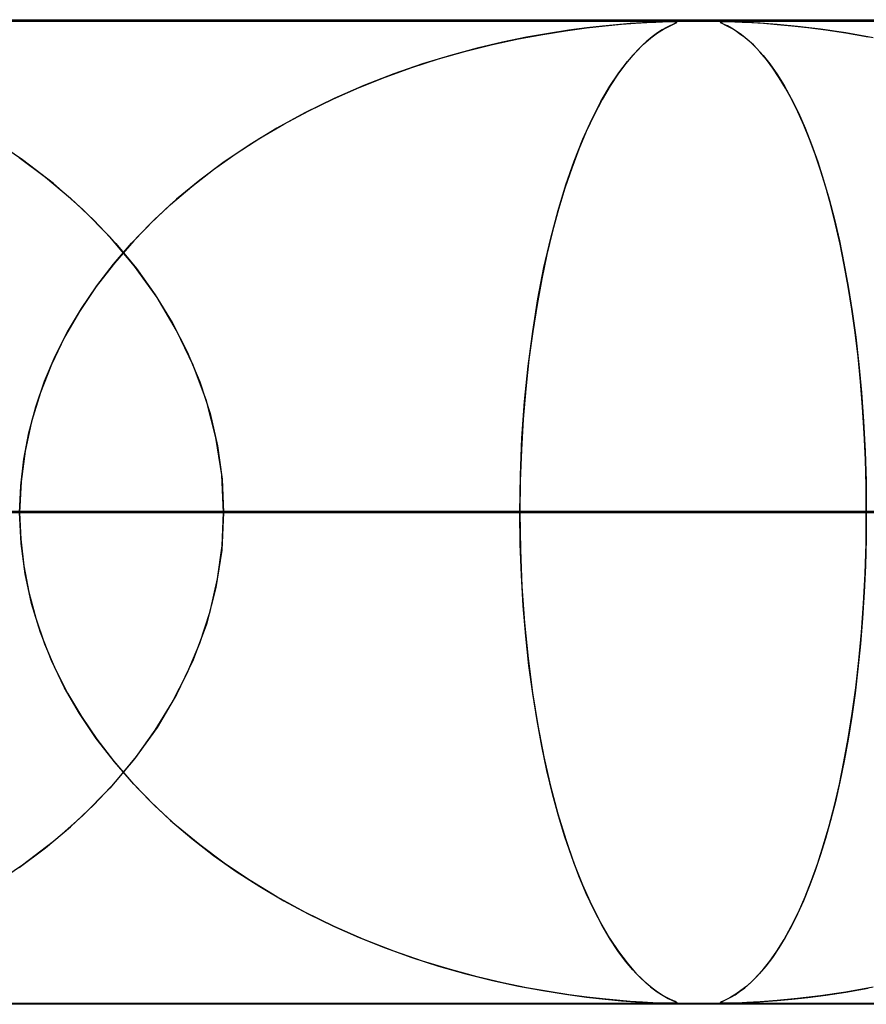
# Model space of a CAD drawing. Header units: millimetres. Extents: x -550 to 550, y -599 to 599.
# Tile 28 of 47: x 51 to 60, y 589 to 599. Entities that reach past the tile are written whole.
import ezdxf

# ---------------------------------------------------------------- set-up
doc = ezdxf.new("R2010")
doc.units = ezdxf.units.MM
doc.layers.add('HIDDEN', color=7, linetype='Continuous')
doc.layers.add('THICK', color=7, linetype='Continuous')

msp = doc.modelspace()

# ---------------------------------------------------------------- linework, layer by layer
at = {"layer": 'HIDDEN'}
for p, q in [((229.578, 598.99), (0, 598.99)), ((451, 598.99), (0, 598.99)), ((229.578, 598.99), (0, 598.99)), ((220.245, 598.98), (0, 598.98)), ((56.678, 598.888), (56.89, 598.916)), ((56.894, 598.917), (56.71, 598.893)), ((56.89, 598.916), (57.08, 598.938)), ((57.054, 598.935), (56.894, 598.917)), ((57.197, 598.949), (57.054, 598.935)), ((57.08, 598.938), (57.248, 598.953)), ((57.334, 598.96), (57.197, 598.949)), ((57.248, 598.953), (57.39, 598.964)), ((57.459, 598.968), (57.334, 598.96)), ((57.39, 598.964), (57.504, 598.971)), ((57.565, 598.974), (57.459, 598.968)), ((57.504, 598.971), (57.595, 598.976)), ((57.65, 598.978), (57.565, 598.974)), ((57.595, 598.976), (57.665, 598.978)), ((57.614, 598.865), (57.675, 598.903)), ((57.712, 598.979), (57.65, 598.978)), ((57.704, 598.92), (57.662, 598.896)), ((57.665, 598.978), (57.718, 598.98)), ((57.675, 598.903), (57.727, 598.932)), ((57.739, 598.938), (57.704, 598.92)), ((57.758, 598.98), (57.712, 598.979)), ((57.718, 598.98), (57.758, 598.98)), ((57.727, 598.932), (57.768, 598.952)), ((57.769, 598.952), (57.739, 598.938)), ((57.758, 598.98), (57.787, 598.98)), ((57.791, 598.979), (57.758, 598.98)), ((57.768, 598.952), (57.797, 598.965)), ((57.792, 598.963), (57.769, 598.952)), ((57.787, 598.98), (57.804, 598.978)), ((57.808, 598.977), (57.791, 598.979)), ((57.807, 598.97), (57.792, 598.963)), ((57.797, 598.965), (57.81, 598.973)), ((57.804, 598.978), (57.811, 598.975)), ((57.811, 598.975), (57.807, 598.97)), ((57.81, 598.973), (57.808, 598.977)), ((58.249, 598.975), (58.255, 598.978)), ((58.253, 598.971), (58.249, 598.975)), ((58.255, 598.978), (58.25, 598.974)), ((58.25, 598.974), (58.257, 598.968)), ((58.267, 598.963), (58.253, 598.971)), ((58.271, 598.979), (58.255, 598.978)), ((58.255, 598.978), (58.272, 598.979)), ((58.257, 598.968), (58.273, 598.96)), ((58.291, 598.952), (58.267, 598.963)), ((58.302, 598.98), (58.271, 598.979)), ((58.272, 598.979), (58.298, 598.98)), ((58.273, 598.96), (58.297, 598.949)), ((58.323, 598.936), (58.291, 598.952)), ((58.297, 598.949), (58.325, 598.935)), ((58.352, 598.979), (58.302, 598.98)), ((58.302, 598.98), (58.343, 598.98)), ((58.364, 598.914), (58.323, 598.936)), ((58.325, 598.935), (58.36, 598.917)), ((58.343, 598.98), (58.398, 598.978)), ((58.422, 598.977), (58.352, 598.979)), ((58.36, 598.917), (58.401, 598.893)), ((58.412, 598.885), (58.364, 598.914)), ((58.398, 598.978), (58.473, 598.975)), ((58.521, 598.973), (58.422, 598.977)), ((58.473, 598.975), (58.571, 598.97)), ((58.657, 598.965), (58.521, 598.973)), ((58.571, 598.97), (58.691, 598.963)), ((58.831, 598.952), (58.657, 598.965)), ((58.691, 598.963), (58.829, 598.952)), ((58.829, 598.952), (58.98, 598.938)), ((59.038, 598.932), (58.831, 598.952)), ((58.98, 598.938), (59.142, 598.92)), ((59.271, 598.903), (59.038, 598.932)), ((59.142, 598.92), (59.325, 598.896)), ((59.527, 598.865), (59.271, 598.903)), ((55.937, 598.748), (56.199, 598.805)), ((56.28, 598.821), (56.038, 598.771)), ((56.199, 598.805), (56.447, 598.851)), ((56.505, 598.861), (56.28, 598.821)), ((56.447, 598.851), (56.678, 598.888)), ((56.71, 598.893), (56.505, 598.861)), ((57.472, 598.75), (57.546, 598.815)), ((57.558, 598.825), (57.498, 598.774)), ((57.546, 598.815), (57.614, 598.865)), ((57.613, 598.865), (57.558, 598.825)), ((57.662, 598.896), (57.613, 598.865)), ((58.401, 598.893), (58.448, 598.861)), ((58.466, 598.847), (58.412, 598.885)), ((58.448, 598.861), (58.501, 598.821)), ((58.525, 598.8), (58.466, 598.847)), ((58.501, 598.821), (58.558, 598.771)), ((58.588, 598.743), (58.525, 598.8)), ((59.325, 598.896), (59.529, 598.865)), ((59.805, 598.815), (59.527, 598.865)), ((59.529, 598.865), (59.754, 598.825)), ((55.78, 598.71), (55.508, 598.637)), ((55.664, 598.68), (55.937, 598.748)), ((56.038, 598.771), (55.78, 598.71)), ((57.432, 598.713), (57.362, 598.639)), ((57.392, 598.671), (57.472, 598.75)), ((57.498, 598.774), (57.432, 598.713)), ((58.558, 598.771), (58.62, 598.71)), ((58.654, 598.674), (58.588, 598.743)), ((58.62, 598.71), (58.686, 598.637)), ((55.115, 598.514), (55.388, 598.601)), ((55.508, 598.637), (55.224, 598.55)), ((55.388, 598.601), (55.664, 598.68)), ((57.362, 598.639), (57.288, 598.551)), ((57.308, 598.575), (57.392, 598.671)), ((58.72, 598.595), (58.654, 598.674)), ((58.686, 598.637), (58.755, 598.55)), ((54.845, 598.417), (55.115, 598.514)), ((55.224, 598.55), (54.931, 598.449)), ((57.288, 598.551), (57.211, 598.447)), ((57.22, 598.459), (57.308, 598.575)), ((58.786, 598.507), (58.72, 598.595)), ((58.755, 598.55), (58.826, 598.449)), ((58.851, 598.41), (58.786, 598.507)), ((54.579, 598.311), (54.845, 598.417)), ((54.931, 598.449), (54.629, 598.331)), ((57.13, 598.324), (57.22, 598.459)), ((57.211, 598.447), (57.132, 598.327)), ((58.826, 598.449), (58.9, 598.331)), ((58.916, 598.303), (58.851, 598.41)), ((54.319, 598.195), (54.579, 598.311)), ((54.629, 598.331), (54.325, 598.198)), ((57.038, 598.167), (57.13, 598.324)), ((57.132, 598.327), (57.05, 598.189)), ((58.9, 598.331), (58.973, 598.198)), ((58.979, 598.188), (58.916, 598.303)), ((54.325, 598.198), (54.029, 598.053)), ((54.063, 598.071), (54.319, 598.195)), ((56.946, 597.986), (57.038, 598.167)), ((57.05, 598.189), (56.969, 598.033)), ((58.973, 598.198), (59.045, 598.053)), ((59.04, 598.063), (58.979, 598.188)), ((54.029, 598.053), (53.744, 597.898)), ((53.813, 597.937), (54.063, 598.071)), ((56.969, 598.033), (56.889, 597.864)), ((59.1, 597.929), (59.04, 598.063)), ((59.045, 598.053), (59.114, 597.898)), ((53.744, 597.898), (53.471, 597.732)), ((53.569, 597.794), (53.813, 597.937)), ((56.855, 597.784), (56.946, 597.986)), ((59.159, 597.786), (59.1, 597.929)), ((59.114, 597.898), (59.179, 597.732)), ((56.889, 597.864), (56.813, 597.684)), ((51.158, 597.576), (50.828, 597.797)), ((53.471, 597.732), (53.209, 597.556)), ((53.331, 597.64), (53.569, 597.794)), ((56.767, 597.562), (56.855, 597.784)), ((59.216, 597.632), (59.159, 597.786)), ((59.179, 597.732), (59.242, 597.556)), ((51.124, 597.599), (51.392, 597.399)), ((53.1, 597.477), (53.331, 597.64)), ((56.813, 597.684), (56.741, 597.491)), ((59.271, 597.469), (59.216, 597.632)), ((51.472, 597.335), (51.158, 597.576)), ((53.209, 597.556), (52.959, 597.37)), ((56.682, 597.321), (56.767, 597.562)), ((59.242, 597.556), (59.302, 597.37)), ((51.392, 597.399), (51.644, 597.187)), ((52.877, 597.304), (53.1, 597.477)), ((56.741, 597.491), (56.672, 597.288)), ((59.324, 597.296), (59.271, 597.469)), ((51.768, 597.073), (51.472, 597.335)), ((52.663, 597.121), (52.877, 597.304)), ((52.959, 597.37), (52.722, 597.174)), ((56.603, 597.059), (56.682, 597.321)), ((59.302, 597.37), (59.359, 597.174)), ((56.672, 597.288), (56.607, 597.074)), ((59.375, 597.113), (59.324, 597.296)), ((51.644, 597.187), (51.883, 596.963)), ((52.458, 596.929), (52.663, 597.121)), ((52.722, 597.174), (52.498, 596.969)), ((59.359, 597.174), (59.412, 596.969)), ((59.424, 596.921), (59.375, 597.113)), ((52.044, 596.793), (51.768, 597.073)), ((56.528, 596.779), (56.603, 597.059)), ((56.607, 597.074), (56.546, 596.849)), ((51.883, 596.963), (52.106, 596.724)), ((52.264, 596.727), (52.458, 596.929)), ((52.498, 596.969), (52.288, 596.753)), ((59.412, 596.969), (59.462, 596.753)), ((59.469, 596.719), (59.424, 596.921)), ((56.546, 596.849), (56.489, 596.614)), ((52.297, 596.493), (52.044, 596.793)), ((52.082, 596.515), (52.264, 596.727)), ((52.288, 596.753), (52.091, 596.526)), ((52.106, 596.724), (52.315, 596.471)), ((56.459, 596.48), (56.528, 596.779)), ((59.462, 596.753), (59.509, 596.526)), ((59.512, 596.508), (59.469, 596.719)), ((56.489, 596.614), (56.436, 596.366)), ((52.091, 596.526), (51.907, 596.287)), ((51.912, 596.294), (52.082, 596.515)), ((59.509, 596.526), (59.553, 596.287)), ((59.552, 596.288), (59.512, 596.508)), ((52.525, 596.175), (52.297, 596.493)), ((52.315, 596.471), (52.507, 596.203)), ((56.398, 596.163), (56.459, 596.48)), ((56.436, 596.366), (56.388, 596.105)), ((51.907, 596.287), (51.738, 596.035)), ((51.756, 596.064), (51.912, 596.294)), ((52.507, 596.203), (52.68, 595.921)), ((59.589, 596.058), (59.552, 596.288)), ((59.553, 596.287), (59.593, 596.035)), ((52.724, 595.84), (52.525, 596.175)), ((56.344, 595.829), (56.398, 596.163)), ((56.388, 596.105), (56.344, 595.831)), ((51.738, 596.035), (51.585, 595.771)), ((51.615, 595.826), (51.756, 596.064)), ((59.622, 595.82), (59.589, 596.058)), ((59.593, 596.035), (59.629, 595.771)), ((52.68, 595.921), (52.832, 595.625)), ((51.49, 595.579), (51.615, 595.826)), ((52.893, 595.489), (52.724, 595.84)), ((56.298, 595.479), (56.344, 595.829)), ((56.344, 595.831), (56.305, 595.544)), ((59.652, 595.574), (59.622, 595.82)), ((51.585, 595.771), (51.452, 595.495)), ((59.629, 595.771), (59.66, 595.495)), ((52.832, 595.625), (52.961, 595.317)), ((51.381, 595.325), (51.49, 595.579)), ((56.305, 595.544), (56.273, 595.246)), ((59.677, 595.321), (59.652, 595.574)), ((51.452, 595.495), (51.339, 595.209)), ((53.027, 595.125), (52.893, 595.489)), ((56.261, 595.117), (56.298, 595.479)), ((59.66, 595.495), (59.687, 595.209)), ((51.291, 595.064), (51.381, 595.325)), ((52.961, 595.317), (53.064, 594.997)), ((59.698, 595.061), (59.677, 595.321)), ((51.339, 595.209), (51.249, 594.914)), ((56.273, 595.246), (56.247, 594.94)), ((59.687, 595.209), (59.708, 594.914)), ((53.124, 594.752), (53.027, 595.125)), ((56.235, 594.747), (56.261, 595.117)), ((51.221, 594.8), (51.291, 595.064)), ((53.064, 594.997), (53.14, 594.666)), ((59.714, 594.797), (59.698, 595.061)), ((51.249, 594.914), (51.183, 594.612)), ((56.247, 594.94), (56.229, 594.628)), ((59.708, 594.914), (59.723, 594.612)), ((51.17, 594.532), (51.221, 594.8)), ((59.726, 594.53), (59.714, 594.797)), ((53.182, 594.373), (53.124, 594.752)), ((56.219, 594.37), (56.235, 594.747)), ((51.183, 594.612), (51.142, 594.304)), ((53.14, 594.666), (53.187, 594.33)), ((56.229, 594.628), (56.217, 594.311)), ((59.723, 594.612), (59.733, 594.304)), ((51.139, 594.262), (51.17, 594.532)), ((59.734, 594.261), (59.726, 594.53)), ((51.142, 594.304), (51.128, 593.99)), ((53.202, 593.99), (53.182, 594.373)), ((53.187, 594.33), (53.202, 593.99)), ((56.214, 593.99), (56.219, 594.37)), ((56.217, 594.311), (56.214, 593.99)), ((59.733, 594.304), (59.736, 593.99)), ((51.128, 593.99), (51.139, 594.262)), ((59.736, 593.99), (59.734, 594.261)), ((56.214, 593.99), (0, 593.99)), ((0, 593.99), (56.214, 593.99)), ((67.828, 593.99), (0, 593.99)), ((0, 593.99), (62.745, 593.99)), ((0, 593.99), (67.828, 593.99)), ((62.745, 593.99), (0, 593.99)), ((79.441, 593.99), (0, 593.99)), ((0, 593.99), (74.358, 593.99)), ((0, 593.99), (79.441, 593.99)), ((74.358, 593.99), (0, 593.99)), ((91.052, 593.99), (0, 593.99)), ((0, 593.99), (85.969, 593.99)), ((0, 593.99), (91.052, 593.99)), ((85.969, 593.99), (0, 593.99)), ((102.661, 593.99), (0, 593.99)), ((0, 593.99), (97.58, 593.99)), ((0, 593.99), (102.661, 593.99)), ((97.58, 593.99), (0, 593.99)), ((114.271, 593.99), (0, 593.99)), ((0, 593.99), (109.189, 593.99)), ((0, 593.99), (114.271, 593.99)), ((109.189, 593.99), (0, 593.99)), ((125.879, 593.99), (0, 593.99)), ((0, 593.99), (120.798, 593.99)), ((0, 593.99), (125.879, 593.99)), ((120.798, 593.99), (0, 593.99)), ((137.487, 593.99), (0, 593.99)), ((0, 593.99), (132.406, 593.99)), ((0, 593.99), (137.487, 593.99)), ((132.406, 593.99), (0, 593.99)), ((149.095, 593.99), (0, 593.99)), ((0, 593.99), (144.014, 593.99)), ((0, 593.99), (149.095, 593.99)), ((144.014, 593.99), (0, 593.99)), ((160.703, 593.99), (0, 593.99)), ((0, 593.99), (155.622, 593.99)), ((0, 593.99), (160.703, 593.99)), ((155.622, 593.99), (0, 593.99)), ((172.31, 593.99), (0, 593.99)), ((0, 593.99), (167.229, 593.99)), ((0, 593.99), (172.31, 593.99)), ((167.229, 593.99), (0, 593.99)), ((183.918, 593.99), (0, 593.99)), ((0, 593.99), (178.837, 593.99)), ((0, 593.99), (183.918, 593.99)), ((178.837, 593.99), (0, 593.99)), ((195.525, 593.99), (0, 593.99)), ((0, 593.99), (190.444, 593.99)), ((0, 593.99), (195.525, 593.99)), ((190.444, 593.99), (0, 593.99)), ((207.132, 593.99), (0, 593.99)), ((0, 593.99), (202.051, 593.99)), ((0, 593.99), (207.132, 593.99)), ((202.051, 593.99), (0, 593.99)), ((218.739, 593.99), (0, 593.99)), ((0, 593.99), (213.658, 593.99)), ((0, 593.99), (218.739, 593.99)), ((213.658, 593.99), (0, 593.99)), ((36.482, 593.99), (63.213, 593.99)), ((63.213, 593.99), (36.482, 593.99)), ((73.219, 593.99), (41.575, 593.99)), ((41.575, 593.99), (73.219, 593.99)), ((48.114, 593.99), (86.065, 593.99)), ((86.065, 593.99), (48.114, 593.99)), ((63.213, 593.99), (50.342, 593.99)), ((50.342, 593.99), (63.213, 593.99)), ((51.128, 593.99), (51.139, 593.718)), ((51.142, 593.676), (51.128, 593.99)), ((53.202, 593.99), (53.182, 593.607)), ((53.187, 593.65), (53.202, 593.99)), ((96.06, 593.99), (53.202, 593.99)), ((53.202, 593.99), (96.06, 593.99)), ((53.202, 593.99), (59.736, 593.99)), ((59.736, 593.99), (53.202, 593.99)), ((56.217, 593.669), (56.214, 593.99)), ((56.214, 593.99), (56.219, 593.611)), ((62.745, 593.99), (56.214, 593.99)), ((56.214, 593.99), (62.745, 593.99)), ((59.733, 593.676), (59.736, 593.99)), ((59.736, 593.99), (59.733, 593.718)), ((59.736, 593.99), (108.895, 593.99)), ((51.139, 593.718), (51.17, 593.448)), ((59.733, 593.718), (59.726, 593.448)), ((51.183, 593.368), (51.142, 593.676)), ((53.182, 593.607), (53.124, 593.228)), ((53.14, 593.314), (53.187, 593.65)), ((56.229, 593.352), (56.217, 593.669)), ((56.219, 593.611), (56.235, 593.236)), ((59.723, 593.368), (59.733, 593.676)), ((51.17, 593.448), (51.221, 593.18)), ((59.726, 593.448), (59.714, 593.18)), ((51.249, 593.066), (51.183, 593.368)), ((53.064, 592.983), (53.14, 593.314)), ((56.247, 593.04), (56.229, 593.352)), ((59.708, 593.066), (59.723, 593.368)), ((53.124, 593.228), (53.027, 592.855)), ((56.235, 593.236), (56.261, 592.867)), ((51.221, 593.18), (51.291, 592.916)), ((59.714, 593.18), (59.698, 592.916)), ((51.339, 592.771), (51.249, 593.066)), ((56.273, 592.734), (56.247, 593.04)), ((59.687, 592.771), (59.708, 593.066)), ((51.291, 592.916), (51.381, 592.655)), ((52.961, 592.663), (53.064, 592.983)), ((59.698, 592.916), (59.677, 592.655)), ((53.027, 592.855), (52.893, 592.491)), ((56.261, 592.867), (56.297, 592.505)), ((51.452, 592.485), (51.339, 592.771)), ((56.305, 592.436), (56.273, 592.734)), ((59.66, 592.485), (59.687, 592.771)), ((51.381, 592.655), (51.49, 592.401)), ((52.832, 592.355), (52.961, 592.663)), ((59.677, 592.655), (59.651, 592.401)), ((56.297, 592.505), (56.343, 592.157)), ((51.585, 592.209), (51.452, 592.485)), ((51.49, 592.401), (51.615, 592.154)), ((52.893, 592.491), (52.724, 592.14)), ((56.344, 592.149), (56.305, 592.436)), ((59.651, 592.401), (59.622, 592.154)), ((59.629, 592.209), (59.66, 592.485)), ((52.68, 592.059), (52.832, 592.355)), ((51.738, 591.945), (51.585, 592.209)), ((59.593, 591.945), (59.629, 592.209)), ((51.615, 592.154), (51.756, 591.916)), ((52.724, 592.14), (52.525, 591.805)), ((56.343, 592.157), (56.397, 591.824)), ((56.388, 591.875), (56.344, 592.149)), ((59.622, 592.154), (59.588, 591.916)), ((52.507, 591.777), (52.68, 592.059)), ((51.907, 591.693), (51.738, 591.945)), ((51.756, 591.916), (51.912, 591.686)), ((59.588, 591.916), (59.551, 591.686)), ((59.553, 591.693), (59.593, 591.945)), ((52.525, 591.805), (52.297, 591.487)), ((56.436, 591.614), (56.388, 591.875)), ((56.397, 591.824), (56.458, 591.507)), ((52.091, 591.454), (51.907, 591.693)), ((52.315, 591.509), (52.507, 591.777)), ((59.509, 591.454), (59.553, 591.693)), ((51.912, 591.686), (52.082, 591.465)), ((56.489, 591.366), (56.436, 591.614)), ((59.551, 591.686), (59.511, 591.465)), ((52.106, 591.256), (52.315, 591.509)), ((56.458, 591.507), (56.526, 591.209)), ((52.297, 591.487), (52.044, 591.187)), ((52.082, 591.465), (52.264, 591.253)), ((52.288, 591.227), (52.091, 591.454)), ((59.462, 591.227), (59.509, 591.454)), ((59.511, 591.465), (59.468, 591.253)), ((56.546, 591.131), (56.489, 591.366)), ((51.883, 591.017), (52.106, 591.256)), ((52.264, 591.253), (52.458, 591.051)), ((52.498, 591.011), (52.288, 591.227)), ((56.526, 591.209), (56.6, 590.928)), ((59.412, 591.011), (59.462, 591.227)), ((59.468, 591.253), (59.422, 591.051)), ((52.044, 591.187), (51.768, 590.907)), ((56.607, 590.906), (56.546, 591.131)), ((51.644, 590.793), (51.883, 591.017)), ((52.458, 591.051), (52.663, 590.859)), ((52.722, 590.806), (52.498, 591.011)), ((59.359, 590.806), (59.412, 591.011)), ((59.422, 591.051), (59.373, 590.859)), ((51.768, 590.907), (51.472, 590.646)), ((56.6, 590.928), (56.68, 590.667)), ((56.672, 590.692), (56.607, 590.906)), ((51.392, 590.581), (51.644, 590.793)), ((52.663, 590.859), (52.877, 590.676)), ((52.959, 590.61), (52.722, 590.806)), ((59.302, 590.61), (59.359, 590.806)), ((59.373, 590.859), (59.322, 590.676)), ((56.741, 590.489), (56.672, 590.692)), ((51.472, 590.646), (51.158, 590.404)), ((52.877, 590.676), (53.1, 590.503)), ((53.209, 590.424), (52.959, 590.61)), ((56.68, 590.667), (56.763, 590.426)), ((59.242, 590.424), (59.302, 590.61)), ((59.322, 590.676), (59.268, 590.503)), ((51.124, 590.381), (51.392, 590.581)), ((53.1, 590.503), (53.331, 590.34)), ((59.268, 590.503), (59.213, 590.34)), ((51.158, 590.404), (50.828, 590.183)), ((53.471, 590.248), (53.209, 590.424)), ((56.813, 590.296), (56.741, 590.489)), ((56.763, 590.426), (56.851, 590.204)), ((59.179, 590.248), (59.242, 590.424)), ((53.331, 590.34), (53.569, 590.186)), ((56.889, 590.116), (56.813, 590.296)), ((59.213, 590.34), (59.156, 590.186)), ((53.744, 590.082), (53.471, 590.248)), ((56.851, 590.204), (56.942, 590.002)), ((59.114, 590.082), (59.179, 590.248)), ((53.569, 590.186), (53.813, 590.043)), ((56.969, 589.947), (56.889, 590.116)), ((59.156, 590.186), (59.097, 590.043)), ((54.029, 589.927), (53.744, 590.082)), ((53.813, 590.043), (54.063, 589.909)), ((56.942, 590.002), (57.034, 589.821)), ((59.097, 590.043), (59.037, 589.909)), ((59.045, 589.927), (59.114, 590.082)), ((54.325, 589.782), (54.029, 589.927)), ((54.063, 589.909), (54.319, 589.785)), ((57.05, 589.791), (56.969, 589.947)), ((58.973, 589.782), (59.045, 589.927)), ((59.037, 589.909), (58.975, 589.785)), ((57.034, 589.821), (57.126, 589.663)), ((57.132, 589.653), (57.05, 589.791)), ((54.319, 589.785), (54.579, 589.669)), ((54.629, 589.649), (54.325, 589.782)), ((58.9, 589.649), (58.973, 589.782)), ((58.975, 589.785), (58.911, 589.669)), ((54.579, 589.669), (54.845, 589.563)), ((54.931, 589.531), (54.629, 589.649)), ((57.126, 589.663), (57.216, 589.527)), ((57.211, 589.533), (57.132, 589.653)), ((58.826, 589.531), (58.9, 589.649)), ((58.911, 589.669), (58.847, 589.563)), ((54.845, 589.563), (55.115, 589.466)), ((55.224, 589.43), (54.931, 589.531)), ((57.288, 589.429), (57.211, 589.533)), ((57.216, 589.527), (57.303, 589.411)), ((58.755, 589.43), (58.826, 589.531)), ((58.847, 589.563), (58.781, 589.466)), ((55.115, 589.466), (55.388, 589.379)), ((55.508, 589.343), (55.224, 589.43)), ((57.362, 589.341), (57.288, 589.429)), ((57.303, 589.411), (57.387, 589.314)), ((58.686, 589.343), (58.755, 589.43)), ((58.781, 589.466), (58.715, 589.379)), ((55.388, 589.379), (55.664, 589.3)), ((55.78, 589.27), (55.508, 589.343)), ((55.664, 589.3), (55.937, 589.232)), ((57.432, 589.267), (57.362, 589.341)), ((57.387, 589.314), (57.467, 589.234)), ((58.648, 589.3), (58.583, 589.232)), ((58.62, 589.27), (58.686, 589.343)), ((58.715, 589.379), (58.648, 589.3)), ((56.038, 589.209), (55.78, 589.27)), ((55.937, 589.232), (56.199, 589.175)), ((56.28, 589.159), (56.038, 589.209)), ((57.498, 589.206), (57.432, 589.267)), ((57.467, 589.234), (57.541, 589.169)), ((57.558, 589.155), (57.498, 589.206)), ((58.501, 589.159), (58.558, 589.209)), ((58.583, 589.232), (58.52, 589.175)), ((58.558, 589.209), (58.62, 589.27)), ((56.199, 589.175), (56.447, 589.129)), ((56.505, 589.119), (56.28, 589.159)), ((56.447, 589.129), (56.678, 589.092)), ((56.71, 589.087), (56.505, 589.119)), ((56.678, 589.092), (56.89, 589.064)), ((57.541, 589.169), (57.609, 589.118)), ((57.613, 589.115), (57.558, 589.155)), ((57.609, 589.118), (57.67, 589.079)), ((57.662, 589.084), (57.613, 589.115)), ((58.408, 589.092), (58.36, 589.064)), ((58.401, 589.087), (58.448, 589.119)), ((58.461, 589.129), (58.408, 589.092)), ((58.448, 589.119), (58.501, 589.159)), ((58.52, 589.175), (58.461, 589.129)), ((59.527, 589.115), (59.271, 589.077)), ((59.325, 589.084), (59.529, 589.115)), ((59.805, 589.165), (59.527, 589.115)), ((59.529, 589.115), (59.754, 589.155)), ((0, 589), (220.245, 589)), ((229.578, 588.99), (0, 588.99)), ((451, 588.99), (0, 588.99)), ((229.578, 588.99), (0, 588.99)), ((35.09, 589), (68.399, 589)), ((46.696, 589), (91.199, 589)), ((56.894, 589.063), (56.71, 589.087)), ((56.89, 589.064), (57.08, 589.042)), ((57.054, 589.045), (56.894, 589.063)), ((57.197, 589.031), (57.054, 589.045)), ((57.08, 589.042), (57.248, 589.027)), ((57.334, 589.02), (57.197, 589.031)), ((57.248, 589.027), (57.39, 589.016)), ((57.459, 589.012), (57.334, 589.02)), ((57.39, 589.016), (57.504, 589.009)), ((57.565, 589.006), (57.459, 589.012)), ((57.504, 589.009), (57.595, 589.004)), ((57.65, 589.002), (57.565, 589.006)), ((57.595, 589.004), (57.665, 589.002)), ((57.712, 589.001), (57.65, 589.002)), ((57.704, 589.06), (57.662, 589.084)), ((57.665, 589.002), (57.718, 589)), ((57.67, 589.079), (57.723, 589.05)), ((57.739, 589.042), (57.704, 589.06)), ((57.758, 589), (57.712, 589.001)), ((57.718, 589), (57.758, 589)), ((57.723, 589.05), (57.766, 589.03)), ((57.769, 589.028), (57.739, 589.042)), ((57.758, 589), (57.787, 589)), ((57.793, 589.001), (57.762, 589)), ((57.766, 589.03), (57.795, 589.016)), ((57.792, 589.017), (57.769, 589.028)), ((57.787, 589), (57.804, 589.002)), ((57.807, 589.01), (57.792, 589.017)), ((57.809, 589.003), (57.793, 589.001)), ((57.795, 589.016), (57.81, 589.008)), ((57.804, 589.002), (57.811, 589.005)), ((57.811, 589.005), (57.807, 589.01)), ((57.81, 589.008), (57.809, 589.003)), ((58.252, 589.009), (58.249, 589.004)), ((58.249, 589.004), (58.257, 589.002)), ((58.25, 589.006), (58.257, 589.012)), ((58.255, 589.002), (58.25, 589.006)), ((58.265, 589.016), (58.252, 589.009)), ((58.271, 589.001), (58.255, 589.002)), ((58.257, 589.012), (58.273, 589.02)), ((58.257, 589.002), (58.274, 589)), ((58.288, 589.027), (58.265, 589.016)), ((58.302, 589), (58.271, 589.001)), ((58.273, 589.02), (58.297, 589.031)), ((58.274, 589), (58.302, 589)), ((58.32, 589.042), (58.288, 589.027)), ((58.297, 589.031), (58.325, 589.045)), ((58.352, 589.001), (58.302, 589)), ((58.302, 589), (58.343, 589)), ((58.302, 589), (114, 589)), ((58.36, 589.064), (58.32, 589.042)), ((58.325, 589.045), (58.36, 589.063)), ((58.343, 589), (58.398, 589.002)), ((58.422, 589.003), (58.352, 589.001)), ((58.36, 589.063), (58.401, 589.087)), ((58.398, 589.002), (58.473, 589.005)), ((58.521, 589.007), (58.422, 589.003)), ((58.473, 589.005), (58.571, 589.01)), ((58.657, 589.015), (58.521, 589.007)), ((58.571, 589.01), (58.691, 589.017)), ((58.831, 589.028), (58.657, 589.015)), ((58.691, 589.017), (58.829, 589.028)), ((58.829, 589.028), (58.98, 589.042)), ((59.038, 589.048), (58.831, 589.028)), ((58.98, 589.042), (59.142, 589.06)), ((59.271, 589.077), (59.038, 589.048)), ((59.142, 589.06), (59.325, 589.084))]:
    msp.add_line(p, q, dxfattribs=at)
at = {"layer": 'THICK'}
for p, q in [((0, 599), (506, 599)), ((506, 594), (0, 594))]:
    msp.add_line(p, q, dxfattribs=at)

doc.saveas('drawing.dxf')
